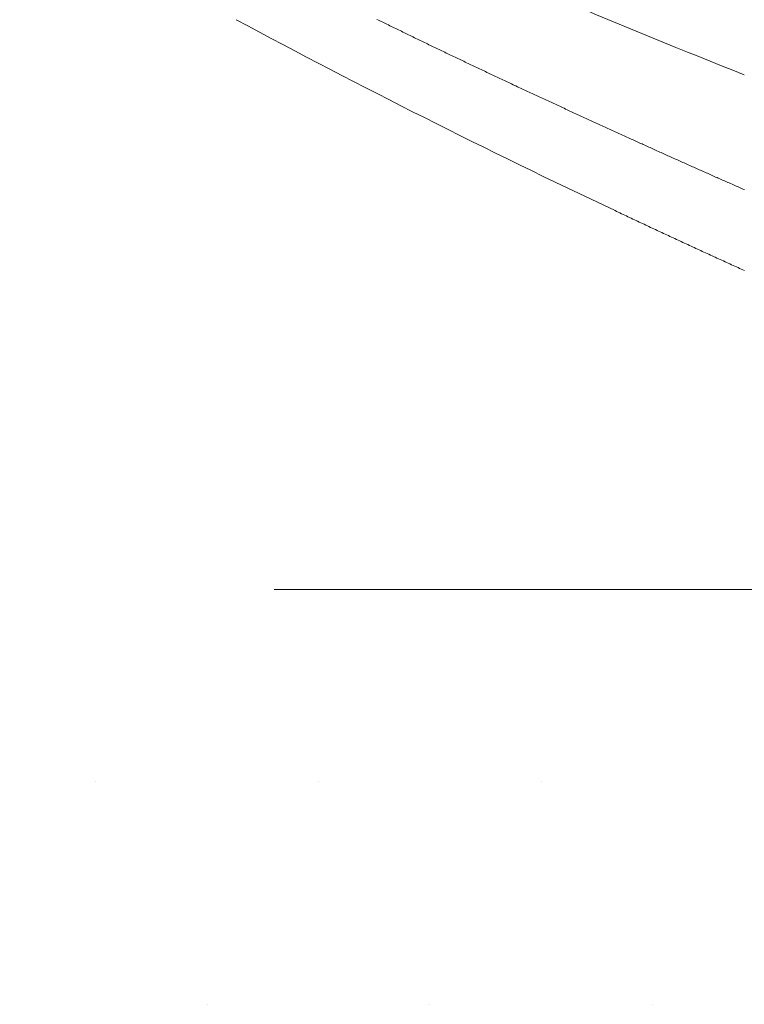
# Model space of a CAD drawing. Header units: millimetres. Extents: x -2274 to 12297, y -16157 to 26321.
# Tile 115 of 256: x -73 to -59, y -3963 to -3945. Entities that reach past the tile are written whole.
import ezdxf

# ---------------------------------------------------------------- set-up
doc = ezdxf.new("R2010")
doc.units = ezdxf.units.MM
doc.linetypes.add('4002', pattern=[2, 1, -1])
doc.layers.add('DO USU', color=7, linetype='Continuous', true_color=0x969696)
doc.layers.add('ISTN. BUD', color=253, linetype='Continuous', true_color=0x828282)

msp = doc.modelspace()

# ---------------------------------------------------------------- linework, layer by layer
at = {"color": 253, "linetype": 'ByBlock', "lineweight": 13}
for points in [[(-59.453, -3945.636, -0.01172), (-66.026, -3942.853)], [(-61.803, -3948.108, -0.013056), (-68.694, -3944.634)]]:
    msp.add_lwpolyline(points, format="xyb", dxfattribs=at)
at = {"color": 253, "lineweight": 13}
for points in [[(-61.561, -3946.782, 0), (-61.587, -3946.77, 0), (-61.614, -3946.758, 0), (-61.64, -3946.746, 0), (-61.667, -3946.734, 0), (-61.694, -3946.722, 0), (-61.72, -3946.709, 0), (-61.747, -3946.697, 0), (-61.773, -3946.685, 0), (-61.8, -3946.673, 0), (-61.827, -3946.661, 0), (-61.853, -3946.649, 0), (-61.88, -3946.637, 0), (-61.906, -3946.624, 0), (-61.933, -3946.612, 0), (-61.959, -3946.6, 0), (-61.986, -3946.588, 0), (-62.013, -3946.576, 0), (-62.039, -3946.564, 0), (-62.066, -3946.551, 0), (-62.092, -3946.539, 0), (-62.119, -3946.527, 0), (-62.145, -3946.515, 0), (-62.172, -3946.503, 0), (-62.199, -3946.491, 0), (-62.225, -3946.478, 0), (-62.252, -3946.466, 0), (-62.278, -3946.454, 0), (-62.305, -3946.442, 0), (-62.331, -3946.43, 0), (-62.358, -3946.417, 0), (-62.384, -3946.405, 0), (-62.411, -3946.393, 0), (-62.438, -3946.381, 0), (-62.464, -3946.369, 0), (-62.491, -3946.356, 0), (-62.517, -3946.344, 0), (-62.544, -3946.332, 0), (-62.57, -3946.32, 0), (-62.597, -3946.308, 0), (-62.623, -3946.295, 0), (-62.65, -3946.283, 0), (-62.677, -3946.271, 0), (-62.703, -3946.259, 0), (-62.73, -3946.246, 0), (-62.756, -3946.234, 0), (-62.783, -3946.222, 0), (-62.809, -3946.21, 0), (-62.836, -3946.197, 0), (-62.862, -3946.185, 0), (-62.889, -3946.173, 0), (-62.915, -3946.161, 0), (-62.942, -3946.148, 0), (-62.968, -3946.136, 0), (-62.995, -3946.124, 0), (-63.021, -3946.112, 0), (-63.048, -3946.099, 0), (-63.075, -3946.087, 0), (-63.101, -3946.075, 0), (-63.128, -3946.062, 0), (-63.154, -3946.05, 0), (-63.181, -3946.038, 0), (-63.207, -3946.026, 0), (-63.234, -3946.013, 0), (-63.26, -3946.001, 0), (-63.287, -3945.989, 0), (-63.313, -3945.976, 0), (-63.34, -3945.964, 0), (-63.366, -3945.952, 0), (-63.393, -3945.939, 0), (-63.419, -3945.927, 0), (-63.446, -3945.915, 0), (-63.472, -3945.902, 0), (-63.499, -3945.89, 0), (-63.525, -3945.878, 0), (-63.552, -3945.865, 0), (-63.578, -3945.853, 0), (-63.605, -3945.84, 0), (-63.631, -3945.828, 0), (-63.657, -3945.816, 0), (-63.684, -3945.803, 0), (-63.71, -3945.791, 0), (-63.737, -3945.779, 0), (-63.763, -3945.766, 0), (-63.79, -3945.754, 0), (-63.816, -3945.741, 0), (-63.843, -3945.729, 0), (-63.869, -3945.716, 0), (-63.896, -3945.704, 0), (-63.922, -3945.692, 0), (-63.949, -3945.679, 0), (-63.975, -3945.667, 0), (-64.001, -3945.654, 0), (-64.028, -3945.642, 0), (-64.054, -3945.629, 0), (-64.081, -3945.617, 0), (-64.107, -3945.604, 0), (-64.134, -3945.592, 0), (-64.16, -3945.579, 0), (-64.186, -3945.567, 0), (-64.213, -3945.554, 0), (-64.239, -3945.542, 0), (-64.266, -3945.529, 0), (-64.292, -3945.517, 0), (-64.318, -3945.504, 0), (-64.345, -3945.492, 0), (-64.371, -3945.479, 0), (-64.398, -3945.467, 0), (-64.424, -3945.454, 0), (-64.45, -3945.442, 0), (-64.477, -3945.429, 0), (-64.503, -3945.417, 0), (-64.53, -3945.404, 0), (-64.556, -3945.391, 0), (-64.582, -3945.379, 0), (-64.609, -3945.366, 0), (-64.635, -3945.354, 0), (-64.662, -3945.341, 0), (-64.688, -3945.328, 0), (-64.714, -3945.316, 0), (-64.741, -3945.303, 0), (-64.767, -3945.291, 0), (-64.793, -3945.278, 0), (-64.82, -3945.265, 0), (-64.846, -3945.253, 0), (-64.872, -3945.24, 0), (-64.899, -3945.227, 0), (-64.925, -3945.215, 0), (-64.951, -3945.202, 0), (-64.978, -3945.189, 0), (-65.004, -3945.177, 0), (-65.03, -3945.164, 0), (-65.057, -3945.151, 0), (-65.083, -3945.139, 0), (-65.109, -3945.126, 0), (-65.136, -3945.113, 0), (-65.162, -3945.101, 0), (-65.188, -3945.088, 0), (-65.215, -3945.075, 0), (-65.241, -3945.063, 0), (-65.267, -3945.05, 0), (-65.294, -3945.037, 0), (-65.32, -3945.024, 0), (-65.346, -3945.012, 0), (-65.373, -3944.999, 0), (-65.399, -3944.986, 0), (-65.425, -3944.973, 0), (-65.451, -3944.961, 0), (-65.478, -3944.948, 0), (-65.504, -3944.935, 0), (-65.53, -3944.922, 0), (-65.557, -3944.909, 0), (-65.583, -3944.897, 0), (-65.609, -3944.884, 0), (-65.635, -3944.871, 0), (-65.662, -3944.858, 0), (-65.688, -3944.845, 0), (-65.714, -3944.833, 0), (-65.741, -3944.82, 0), (-65.767, -3944.807, 0), (-65.793, -3944.794, 0), (-65.819, -3944.781, 0), (-65.846, -3944.769, 0), (-65.872, -3944.756, 0), (-65.898, -3944.743, 0), (-65.924, -3944.73, 0), (-65.951, -3944.717, 0), (-65.977, -3944.704, 0), (-66.003, -3944.691, 0), (-66.029, -3944.679, 0), (-66.056, -3944.666, 0), (-66.082, -3944.653, 0), (-66.108, -3944.64, 0), (-66.134, -3944.627, 0)], [(-61.561, -3946.782, 0), (-61.536, -3946.794, 0), (-61.511, -3946.805, 0), (-61.486, -3946.816, 0), (-61.462, -3946.827, 0), (-61.437, -3946.839, 0), (-61.412, -3946.85, 0), (-61.388, -3946.861, 0), (-61.363, -3946.872, 0), (-61.338, -3946.884, 0), (-61.313, -3946.895, 0), (-61.289, -3946.906, 0), (-61.264, -3946.917, 0), (-61.239, -3946.929, 0), (-61.214, -3946.94, 0), (-61.19, -3946.951, 0), (-61.165, -3946.962, 0), (-61.14, -3946.973, 0), (-61.115, -3946.985, 0), (-61.091, -3946.996, 0), (-61.066, -3947.007, 0), (-61.041, -3947.018, 0), (-61.016, -3947.029, 0), (-60.991, -3947.041, 0), (-60.967, -3947.052, 0), (-60.942, -3947.063, 0), (-60.917, -3947.074, 0), (-60.892, -3947.085, 0), (-60.868, -3947.096, 0), (-60.843, -3947.108, 0), (-60.818, -3947.119, 0), (-60.793, -3947.13, 0), (-60.768, -3947.141, 0), (-60.744, -3947.152, 0), (-60.719, -3947.163, 0), (-60.694, -3947.175, 0), (-60.669, -3947.186, 0), (-60.644, -3947.197, 0), (-60.62, -3947.208, 0), (-60.595, -3947.219, 0), (-60.57, -3947.23, 0), (-60.545, -3947.241, 0), (-60.52, -3947.252, 0), (-60.496, -3947.263, 0), (-60.471, -3947.275, 0), (-60.446, -3947.286, 0), (-60.421, -3947.297, 0), (-60.396, -3947.308, 0), (-60.372, -3947.319, 0), (-60.347, -3947.33, 0), (-60.322, -3947.341, 0), (-60.297, -3947.352, 0), (-60.272, -3947.363, 0), (-60.247, -3947.374, 0), (-60.223, -3947.385, 0), (-60.198, -3947.396, 0), (-60.173, -3947.407, 0), (-60.148, -3947.418, 0), (-60.123, -3947.429, 0), (-60.098, -3947.44, 0), (-60.074, -3947.451, 0), (-60.049, -3947.462, 0), (-60.024, -3947.473, 0), (-59.999, -3947.485, 0), (-59.974, -3947.496, 0), (-59.949, -3947.507, 0), (-59.925, -3947.518, 0), (-59.9, -3947.529, 0), (-59.875, -3947.54, 0), (-59.85, -3947.551, 0), (-59.825, -3947.561, 0), (-59.8, -3947.572, 0), (-59.775, -3947.583, 0), (-59.751, -3947.594, 0), (-59.726, -3947.605, 0), (-59.701, -3947.616, 0), (-59.676, -3947.627, 0), (-59.651, -3947.638, 0), (-59.626, -3947.649, 0), (-59.601, -3947.66, 0), (-59.576, -3947.671, 0), (-59.552, -3947.682, 0), (-59.527, -3947.693, 0), (-59.502, -3947.704, 0), (-59.477, -3947.715, 0), (-59.452, -3947.726, 0)], [(-61.803, -3948.108, 0), (-61.774, -3948.122, 0), (-61.744, -3948.136, 0), (-61.715, -3948.15, 0), (-61.686, -3948.164, 0), (-61.656, -3948.178, 0), (-61.627, -3948.192, 0), (-61.598, -3948.205, 0), (-61.568, -3948.219, 0), (-61.539, -3948.233, 0), (-61.51, -3948.247, 0), (-61.48, -3948.261, 0), (-61.451, -3948.274, 0), (-61.422, -3948.288, 0), (-61.392, -3948.302, 0), (-61.363, -3948.316, 0), (-61.334, -3948.33, 0), (-61.304, -3948.343, 0), (-61.275, -3948.357, 0), (-61.246, -3948.371, 0), (-61.216, -3948.385, 0), (-61.187, -3948.398, 0), (-61.157, -3948.412, 0), (-61.128, -3948.426, 0), (-61.099, -3948.44, 0), (-61.069, -3948.453, 0), (-61.04, -3948.467, 0), (-61.011, -3948.481, 0), (-60.981, -3948.494, 0), (-60.952, -3948.508, 0), (-60.922, -3948.522, 0), (-60.893, -3948.536, 0), (-60.864, -3948.549, 0), (-60.834, -3948.563, 0), (-60.805, -3948.577, 0), (-60.775, -3948.59, 0), (-60.746, -3948.604, 0), (-60.717, -3948.618, 0), (-60.687, -3948.631, 0), (-60.658, -3948.645, 0), (-60.628, -3948.659, 0), (-60.599, -3948.672, 0), (-60.569, -3948.686, 0), (-60.54, -3948.699, 0), (-60.511, -3948.713, 0), (-60.481, -3948.727, 0), (-60.452, -3948.74, 0), (-60.422, -3948.754, 0), (-60.393, -3948.767, 0), (-60.363, -3948.781, 0), (-60.334, -3948.795, 0), (-60.305, -3948.808, 0), (-60.275, -3948.822, 0), (-60.246, -3948.835, 0), (-60.216, -3948.849, 0), (-60.187, -3948.862, 0), (-60.157, -3948.876, 0), (-60.128, -3948.889, 0), (-60.098, -3948.903, 0), (-60.069, -3948.916, 0), (-60.039, -3948.93, 0), (-60.01, -3948.943, 0), (-59.98, -3948.957, 0), (-59.951, -3948.97, 0), (-59.921, -3948.984, 0), (-59.892, -3948.997, 0), (-59.862, -3949.011, 0), (-59.833, -3949.024, 0), (-59.803, -3949.038, 0), (-59.774, -3949.051, 0), (-59.744, -3949.065, 0), (-59.715, -3949.078, 0), (-59.685, -3949.092, 0), (-59.656, -3949.105, 0), (-59.626, -3949.119, 0), (-59.597, -3949.132, 0), (-59.567, -3949.145, 0), (-59.538, -3949.159, 0), (-59.508, -3949.172, 0), (-59.479, -3949.186, 0), (-59.449, -3949.199, 0)]]:
    msp.add_polyline3d(points, dxfattribs=at)
at = {"layer": 'DO USU', "color": 253, "linetype": '4002', "lineweight": 13, "ltscale": 10}
msp.add_line((-38, -3955), (-163, -3955), dxfattribs=at)
at = {"layer": 'ISTN. BUD', "color": 253, "linetype": 'Continuous', "lineweight": 13}
for p, q in [((-71.245, -3958.502), (-71.245, -3958.502)), ((-67.197, -3958.502), (-67.197, -3958.502)), ((-63.149, -3958.502), (-63.149, -3958.502)), ((-69.221, -3962.55), (-69.221, -3962.55)), ((-65.173, -3962.55), (-65.173, -3962.55)), ((-61.124, -3962.55), (-61.124, -3962.55))]:
    msp.add_line(p, q, dxfattribs=at)

doc.saveas('drawing.dxf')
